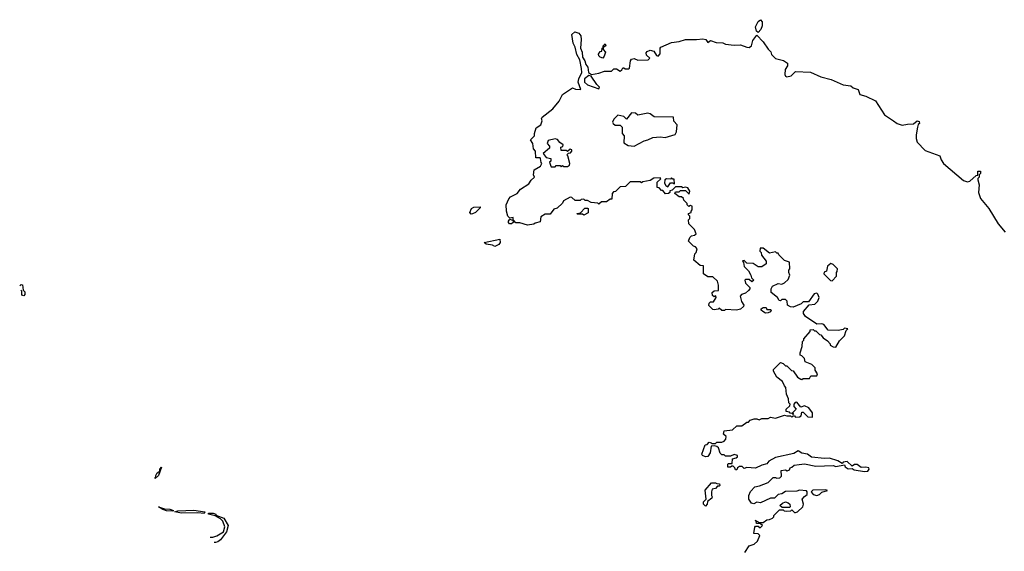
# Model space of a CAD drawing. Extents: x 2293139 to 2515392, y 824115 to 1006937.
# Tile 134 of 256: x 2402973 to 2410830, y 866700 to 870943. Entities that reach past the tile are written whole.
import ezdxf

# ---------------------------------------------------------------- set-up
doc = ezdxf.new("R2010")
doc.units = 0

msp = doc.modelspace()

# ---------------------------------------------------------------- linework, layer by layer
at = {"layer": '0CON10XD'}
for points in [[(2408865, 870840), (2408852, 870852), (2408845.8, 870885), (2408865, 870928.8), (2408885, 870943.3), (2408898.8, 870925), (2408898.8, 870895), (2408886.2, 870865), (2408865, 870840)], [(2408788.3, 868781.7), (2408765, 868760), (2408731.7, 868748.3), (2408722.5, 868737.5), (2408732.5, 868695), (2408752.5, 868665), (2408750, 868655), (2408725, 868633.3), (2408693.6, 868623.6), (2408605, 868630), (2408597, 868623), (2408575, 868622.5), (2408555, 868640), (2408547, 868633), (2408515, 868627.5), (2408505, 868630), (2408471.7, 868661.7), (2408475, 868680), (2408485, 868690), (2408508.3, 868691.7), (2408530, 868725), (2408528.3, 868738.3), (2408515, 868730), (2408501.7, 868741.7), (2408500, 868765), (2408515, 868780), (2408548.3, 868781.7), (2408550, 868825), (2408540, 868855), (2408505, 868890), (2408465, 868890), (2408430, 868915), (2408428.3, 868978.3), (2408401.7, 868981.7), (2408353, 869023), (2408360, 869075), (2408370, 869085), (2408380, 869115), (2408365, 869130), (2408350, 869135), (2408310, 869175), (2408320, 869205), (2408335, 869217.5), (2408357.5, 869222.5), (2408370, 869235), (2408358.3, 869268.3), (2408312.5, 869315), (2408310, 869345), (2408320, 869355), (2408320, 869375), (2408310, 869385), (2408310, 869395), (2408330, 869405), (2408330, 869415), (2408340, 869425), (2408340, 869455), (2408325, 869460), (2408311.7, 869451.7), (2408300, 869465), (2408300, 869475), (2408271.7, 869501.7), (2408270, 869515), (2408255, 869530), (2408235, 869530), (2408200, 869555), (2408205, 869570), (2408235, 869570), (2408245, 869580), (2408285, 869580), (2408315, 869550), (2408320, 869575), (2408305, 869600), (2408285, 869607.5), (2408265, 869600), (2408255, 869610), (2408205, 869610), (2408178.3, 869581.7), (2408161.7, 869578.3), (2408160, 869565), (2408150, 869555), (2408125, 869552.5), (2408105, 869580), (2408095, 869580), (2408075, 869600), (2408060, 869605), (2408060, 869645), (2408088.3, 869671.7), (2408085, 869680), (2408033, 869677), (2408005, 869660), (2407945, 869650), (2407935, 869640), (2407925, 869650), (2407845, 869650), (2407808.3, 869611.7), (2407765, 869610), (2407728.3, 869571.7), (2407711.7, 869568.3), (2407700, 869555), (2407698.3, 869511.7), (2407685, 869510), (2407655, 869490), (2407615, 869490), (2407595, 869470), (2407585, 869480), (2407533, 869483), (2407505, 869500), (2407485, 869500), (2407475, 869510), (2407453, 869507), (2407445, 869500), (2407405, 869500), (2407380, 869525), (2407365, 869527.5), (2407313.6, 869496.4), (2407305, 869480), (2407261.7, 869438.3), (2407235, 869430), (2407205, 869390), (2407165, 869390), (2407130.7, 869369.3), (2407125, 869330), (2407085, 869320), (2407075, 869310), (2407025, 869302.5), (2406965, 869322.5), (2406933, 869323), (2406915, 869340), (2406910, 869340), (2406910, 869325), (2406896.1, 869313.9), (2406882.5, 869315), (2406873.8, 869325), (2406874.1, 869335.9), (2406885, 869350), (2406910, 869340), (2406910, 869365), (2406885, 869360), (2406868.8, 869375), (2406856.7, 869415), (2406853.9, 869466.1), (2406875, 869512.5), (2406890.5, 869529.5), (2406943.6, 869556.4), (2406968.3, 869591.7), (2407035.9, 869634.1), (2407055, 869663.3), (2407080, 869685), (2407072.5, 869705), (2407077.5, 869745), (2407130, 869775), (2407140, 869795), (2407133, 869803), (2407130, 869835), (2407125, 869840), (2407091.7, 869841.7), (2407090, 869895), (2407073, 869913), (2407067.5, 869955), (2407050, 869985), (2407080, 870015), (2407080, 870035), (2407095, 870080), (2407132.5, 870105), (2407142.5, 870135), (2407137.5, 870155), (2407142.5, 870165), (2407228.3, 870231.7), (2407278.3, 870291.7), (2407303.3, 870345), (2407385, 870400), (2407408.3, 870388.3), (2407450, 870385), (2407430, 870445), (2407435, 870472.5), (2407457.5, 870522.5), (2407456.4, 870553.6), (2407443.3, 870623.3), (2407418.8, 870665), (2407406.7, 870725), (2407390, 870755), (2407380, 870825), (2407403.6, 870846.4), (2407435, 870836.7), (2407450, 870815), (2407453.3, 870785), (2407447, 870717), (2407460, 870685), (2407463, 870643), (2407482.5, 870615), (2407490, 870585), (2407505.8, 870565), (2407511.7, 870521.7), (2407535, 870506.7), (2407595, 870516.7), (2407638.3, 870531.7), (2407695, 870532.5), (2407715, 870550), (2407735, 870550), (2407765, 870532.5), (2407778.3, 870541.7), (2407785, 870560), (2407795, 870560), (2407805, 870550), (2407835, 870550), (2407840, 870555), (2407846.7, 870615), (2407855, 870627.5), (2407875, 870632.5), (2407905, 870620), (2407987, 870623), (2408000, 870635), (2407975, 870660), (2407970.7, 870679.3), (2407979.3, 870690.7), (2408005, 870698.8), (2408032.3, 870692.3), (2408055, 870657.5), (2408067, 870653), (2408085, 870670), (2408083.3, 870715), (2408090, 870725), (2408175, 870762.5), (2408235, 870769.2), (2408285, 870784), (2408375, 870784.2), (2408425, 870791.2), (2408447.5, 870785), (2408465, 870762.5), (2408485, 870777.5), (2408530.7, 870760.7), (2408582.5, 870757.5), (2408605, 870748.8), (2408675, 870738.8), (2408725, 870742.5), (2408775, 870723.3), (2408795, 870722.5), (2408812.5, 870735), (2408823.3, 870776.7), (2408855, 870820), (2408906.7, 870766.7), (2408945, 870707.5), (2408967, 870687), (2408972.5, 870665), (2409005, 870632.5), (2409067.7, 870617.7), (2409100, 870595), (2409100, 870575), (2409082.5, 870545), (2409077.5, 870505), (2409083, 870493), (2409095, 870487.5), (2409130, 870495), (2409165, 870530), (2409284.3, 870525.7), (2409365, 870486.2), (2409448.8, 870465), (2409545, 870423.1), (2409605, 870414), (2409625, 870398.8), (2409662.5, 870385), (2409677.5, 870345), (2409725, 870333.3), (2409801.2, 870295), (2409873.8, 870183.8), (2409944.7, 870134.7), (2409975, 870115.5), (2410015, 870101.5), (2410058.3, 870108.3), (2410105, 870112.5), (2410135, 870136.7), (2410150, 870130), (2410152.5, 870115), (2410143.3, 870106.7), (2410136.7, 870085), (2410127.5, 870025), (2410126, 869995), (2410135.7, 869965.7), (2410197.9, 869897.9), (2410315, 869857.5), (2410326.2, 869825), (2410345, 869796.2), (2410505, 869658.8), (2410535, 869648.8), (2410556, 869654), (2410605, 869700), (2410618.3, 869701.7), (2410620, 869735), (2410640, 869735), (2410640, 869715), (2410630, 869705), (2410630, 869685), (2410620, 869675), (2410620, 869665), (2410628.8, 869625), (2410623.3, 869565), (2410641.2, 869515), (2410705.8, 869435.8), (2410780, 869315), (2410837.3, 869247.3)], [(2407625, 870636.7), (2407605, 870643.3), (2407593.8, 870655), (2407590.7, 870669.3), (2407605, 870690), (2407618.3, 870691.7), (2407620, 870715), (2407630, 870720), (2407630, 870735), (2407645, 870750), (2407650, 870735), (2407630, 870720), (2407630, 870705), (2407647.5, 870685), (2407637.7, 870652.3), (2407625, 870636.7)], [(2407595, 870392.5), (2407600, 870405), (2407577, 870427), (2407533.6, 870493.6), (2407515, 870497.5), (2407479.3, 870470.7), (2407480, 870445), (2407505, 870422.5), (2407595, 870392.5)], [(2407875, 869932.5), (2407955, 869977.5), (2407986.4, 869983.6), (2408025, 870002.5), (2408085, 870007.5), (2408123, 870003), (2408203, 870027), (2408213, 870047), (2408220, 870105), (2408193, 870133), (2408190, 870165), (2408037, 870167), (2408005, 870192.5), (2407985, 870197.5), (2407905, 870180), (2407887, 870197), (2407855, 870200), (2407815, 870150), (2407795, 870170), (2407745, 870180), (2407715, 870150), (2407703.6, 870126.4), (2407707.5, 870115), (2407725, 870100), (2407765, 870100), (2407780, 870085), (2407780, 870035), (2407797.5, 870015), (2407795, 869960), (2407828.3, 869938.3), (2407875, 869932.5)], [(2407295, 869770), (2407305, 869780), (2407315, 869772.5), (2407345, 869772.5), (2407359.3, 869780.7), (2407362.5, 869795), (2407347, 869857), (2407340, 869865), (2407351.7, 869878.3), (2407368.3, 869881.7), (2407380, 869895), (2407380, 869905), (2407365, 869910), (2407345, 869890), (2407335, 869900), (2407295, 869900), (2407290, 869925), (2407308.3, 869931.7), (2407310, 869945), (2407283.3, 869963.3), (2407265, 869987.5), (2407245, 869992.5), (2407190, 869980), (2407182.5, 869955), (2407200, 869935), (2407201.7, 869918.3), (2407150, 869875), (2407173, 869843), (2407210, 869835), (2407210, 869815), (2407200, 869805), (2407210, 869775), (2407215, 869770), (2407245, 869770), (2407255, 869780), (2407285, 869780), (2407295, 869770)], [(2408145, 869610), (2408165, 869640), (2408185, 869640), (2408198.3, 869631.7), (2408195, 869670), (2408185, 869670), (2408175, 869680), (2408165, 869670), (2408135, 869672.5), (2408120, 869665), (2408118.3, 869638.3), (2408130, 869620), (2408145, 869610)], [(2406575, 869390), (2406563.6, 869403.6), (2406577.5, 869435), (2406596.7, 869446.7), (2406648.3, 869448.3), (2406648.3, 869441.7), (2406610, 869405), (2406585, 869392.5), (2406575, 869390)], [(2407475, 869382.5), (2407465, 869390), (2407425, 869390), (2407420, 869395), (2407448.3, 869401.7), (2407481.7, 869438.3), (2407505, 869440), (2407510, 869435), (2407508.3, 869401.7), (2407475, 869382.5)], [(2406765, 869132.5), (2406745, 869142.5), (2406695, 869152.5), (2406680, 869165), (2406805, 869190), (2406807.5, 869165), (2406795, 869150), (2406765, 869132.5)], [(2408759.3, 866690.7), (2408795, 866743.3), (2408835, 866757.5), (2408859.3, 866780.7), (2408880, 866825), (2408865, 866840), (2408831.7, 866841.7), (2408838.3, 866891.7), (2408845, 866900), (2408865, 866900), (2408875, 866890), (2408885, 866890), (2408900, 866905), (2408885, 866920), (2408851.7, 866921.7), (2408850, 866940), (2408841.7, 866948.3), (2408875, 866930), (2408905, 866930), (2408935, 866950), (2408957, 866953), (2408980, 866965), (2408990, 866975), (2408990, 866985), (2409035, 867030), (2409065, 867030), (2409073, 867023), (2409095, 867020), (2409127, 867023), (2409135, 867030), (2409155, 867010), (2409165, 867010), (2409180, 867015), (2409222.5, 867055), (2409227.5, 867075), (2409217.5, 867115), (2409235, 867137.5), (2409257, 867153), (2409257.5, 867175), (2409251.7, 867181.7), (2409195, 867186.7), (2409175, 867180), (2409083.9, 867176.1), (2409055, 867157.5), (2409025, 867152.5), (2408995, 867122.5), (2408965, 867122.5), (2408885, 867087.5), (2408855, 867092.5), (2408831.7, 867078.3), (2408813.6, 867083.6), (2408790, 867115), (2408790, 867145), (2408803.3, 867176.7), (2408840, 867215), (2408877, 867223), (2408945, 867250), (2408985, 867290), (2409005, 867290), (2409015, 867282.5), (2409040, 867285), (2409051.7, 867298.3), (2409050, 867345), (2409085, 867350), (2409097, 867343), (2409115, 867350), (2409120, 867365), (2409135, 867370), (2409153, 867387), (2409191.7, 867391.7), (2409235, 867397.5), (2409325, 867380), (2409465, 867383.3), (2409485, 867377.5), (2409555, 867390), (2409560, 867375), (2409585, 867357.5), (2409615, 867360), (2409630.7, 867350.7), (2409715, 867337.5), (2409741.7, 867338.3), (2409752.5, 867355), (2409750, 867365), (2409725, 867372.5), (2409688.3, 867368.3), (2409655, 867392.5), (2409635, 867392.5), (2409615, 867380), (2409575, 867416.7), (2409545, 867410), (2409535, 867400), (2409501.7, 867421.7), (2409435, 867443.3), (2409395, 867440), (2409290.7, 867450.7), (2409260, 867475), (2409215, 867482.5), (2409185, 867502.5), (2409149.3, 867480.7), (2409005, 867448.8), (2408951.7, 867418.3), (2408935, 867397.5), (2408895, 867387.5), (2408845, 867362.5), (2408775, 867367.5), (2408755, 867360), (2408737, 867377), (2408717, 867377), (2408700, 867365), (2408695, 867350), (2408685, 867350), (2408680, 867365), (2408665, 867380), (2408655, 867380), (2408645, 867370), (2408625, 867370), (2408622.5, 867395), (2408628.3, 867401.7), (2408658.3, 867401.7), (2408661.7, 867438.3), (2408690, 867445), (2408700, 867455), (2408700, 867465), (2408675, 867472.5), (2408645, 867460), (2408605, 867460), (2408595, 867470), (2408575, 867470), (2408563, 867483), (2408550, 867525), (2408537, 867537), (2408515, 867542.5), (2408491.7, 867538.3), (2408482.5, 867485), (2408463.6, 867456.4), (2408445, 867453.8), (2408422.5, 867465), (2408417.5, 867475), (2408441.7, 867548.3), (2408458.3, 867551.7), (2408475, 867570), (2408490, 867565), (2408495, 867560), (2408525, 867560), (2408535, 867570), (2408575, 867570), (2408595, 867580), (2408607.5, 867595), (2408610, 867615), (2408590, 867635), (2408595, 867660), (2408661.7, 867668.3), (2408695, 867700), (2408735, 867700), (2408775, 867730), (2408788.3, 867731.7), (2408803, 867747), (2408833, 867757), (2408855, 867757.5), (2408875, 867750), (2408895, 867760), (2408945, 867760), (2408965, 867770), (2409005, 867762.5), (2409075, 867787.5), (2409095, 867780), (2409125, 867780), (2409135, 867770), (2409145, 867780), (2409155, 867780), (2409165, 867770), (2409195, 867772.5), (2409208.3, 867781.7), (2409215, 867810), (2409225, 867810), (2409263, 867773), (2409298.3, 867771.7), (2409300, 867805), (2409270, 867845), (2409235, 867860), (2409205, 867850), (2409175, 867890), (2409161.7, 867888.3), (2409150, 867875), (2409150, 867855), (2409170, 867835), (2409140, 867805), (2409148.3, 867791.7), (2409141.7, 867791.7), (2409140, 867800), (2409121.7, 867801.7), (2409115, 867810), (2409090, 867815), (2409090, 867835), (2409118.3, 867861.7), (2409120, 867875), (2409110, 867885), (2409107, 867917), (2409093, 867953), (2409087, 868007), (2409075, 868020), (2409060, 868055), (2409015, 868090), (2408988.3, 868138.3), (2408988.3, 868151.7), (2409045, 868207.5), (2409065, 868200), (2409085, 868180), (2409095, 868180), (2409131.7, 868141.7), (2409145, 868140), (2409180.7, 868090.7), (2409205, 868072.5), (2409215, 868070), (2409225, 868080), (2409275, 868080), (2409285, 868100), (2409335, 868100), (2409340, 868115), (2409320, 868145), (2409320, 868165), (2409295, 868190), (2409241.7, 868211.7), (2409235, 868240), (2409215, 868260), (2409200, 868265), (2409200, 868285), (2409217.5, 868335), (2409220, 868375), (2409230, 868385), (2409230, 868395), (2409280, 868455), (2409281.7, 868468.3), (2409305, 868470), (2409315, 868460), (2409325, 868460), (2409355, 868430), (2409366.4, 868426.4), (2409385, 868402.5), (2409419.3, 868379.3), (2409440, 868355), (2409440, 868345), (2409463, 868333), (2409485, 868330), (2409515, 868380), (2409555, 868420), (2409568.3, 868461.7), (2409580, 868475), (2409555, 868480), (2409545, 868470), (2409505, 868462.5), (2409423.6, 868463.6), (2409390.7, 868510.7), (2409375, 868516.7), (2409333, 868513), (2409243.6, 868573.6), (2409228.3, 868598.3), (2409227.5, 868615), (2409271.7, 868668.3), (2409317, 868673), (2409343, 868697), (2409352.5, 868725), (2409343, 868753), (2409335, 868760), (2409312.5, 868755), (2409268.3, 868691.7), (2409225, 868690), (2409210, 868675), (2409145, 868647.5), (2409125, 868650), (2409100, 868665), (2409097, 868697), (2409085, 868710), (2409055, 868710), (2409045, 868700), (2409033, 868703), (2409020, 868725), (2408970, 868765), (2408970, 868795), (2408980, 868815), (2409025, 868837.5), (2409055, 868832.5), (2409075, 868842.5), (2409105, 868870), (2409117.5, 868905), (2409110, 868925), (2409110, 868945), (2409117.5, 868955), (2409117, 869007), (2409075, 869020), (2409030, 869065), (2409025, 869080), (2409015, 869080), (2409005, 869090), (2408955, 869080), (2408905, 869120), (2408881.7, 869118.3), (2408880, 869095), (2408890, 869085), (2408893, 869063), (2408930, 869015), (2408930, 868995), (2408895, 868970), (2408865, 868970), (2408827, 868997), (2408775, 869000), (2408755, 869020), (2408741.7, 869018.3), (2408750, 869005), (2408753, 868973), (2408788.3, 868938.3), (2408807.5, 868905), (2408811.7, 868881.7), (2408830, 868865), (2408815, 868850), (2408795, 868870), (2408765, 868870), (2408760, 868865), (2408765, 868840), (2408800, 868805), (2408800, 868795), (2408788.3, 868781.7)], [(2409455, 868860), (2409490, 868895), (2409490, 868925), (2409497, 868933), (2409500, 868955), (2409465, 868990), (2409445, 868997.5), (2409420, 868975), (2409410, 868935), (2409391.7, 868928.3), (2409390, 868915), (2409441.7, 868861.7), (2409455, 868860)], [(2402972.7, 868817.7), (2402985, 868830), (2402995, 868827.5), (2403000, 868785), (2403015, 868770), (2403015, 868750), (2403005, 868740), (2402990, 868745), (2402990, 868775), (2402983, 868782)], [(2408925, 868600), (2408903, 868613), (2408890, 868625), (2408890, 868635), (2408905, 868646.7), (2408923, 868647), (2408930, 868645), (2408935, 868630), (2408965, 868630), (2408970, 868625), (2408965, 868610), (2408945, 868602.5), (2408925, 868600)], [(2404055, 867280), (2404050, 867285), (2404060, 867290), (2404060, 867305), (2404070, 867325), (2404090, 867340), (2404090, 867355), (2404105, 867370), (2404080, 867305), (2404055, 867280)], [(2408445, 867060), (2408430, 867075), (2408430, 867095), (2408450, 867115), (2408441.7, 867188.3), (2408493, 867247), (2408525, 867247.5), (2408535, 867240), (2408558.3, 867238.3), (2408560, 867225), (2408555, 867220), (2408541.7, 867218.3), (2408525, 867200), (2408500, 867195), (2408492.5, 867175), (2408492.5, 867145), (2408500, 867135), (2408497, 867123), (2408461.7, 867098.3), (2408460, 867075), (2408445, 867060)], [(2409335, 867146.2), (2409355, 867153.3), (2409375, 867172.5), (2409420, 867185), (2409405, 867190), (2409303, 867187), (2409290, 867175), (2409305, 867152.5), (2409335, 867146.2)], [(2404195, 867020), (2404143.6, 867023.6), (2404115, 867032.5), (2404080, 867055), (2404128.3, 867038.3), (2404170, 867035), (2404200, 867025), (2404195, 867020)], [(2409058.3, 867048.3), (2409040, 867065), (2409060, 867085), (2409085, 867093.3), (2409105, 867086.7), (2409117.5, 867075), (2409120, 867055), (2409115, 867050), (2409058.3, 867048.3)], [(2404445, 867002.5), (2404395, 867007.5), (2404265, 867003.3), (2404210, 867015), (2404235, 867022.5), (2404363, 867027), (2404450, 867015), (2404445, 867002.5)], [(2404493.8, 866811.7), (2404515, 866812.5), (2404547, 866823), (2404600, 866855), (2404610, 866895), (2404595, 866940), (2404575, 866960), (2404531.7, 866981.7), (2404480, 866995), (2404480, 867005), (2404517.5, 867005), (2404536.7, 866995), (2404538.3, 866988.3), (2404602.5, 866965), (2404635.7, 866905), (2404622.5, 866855), (2404575, 866791.2), (2404555, 866776.2), (2404535, 866770.8), (2404525.2, 866770.8)]]:
    msp.add_lwpolyline(points, dxfattribs=at)

doc.saveas('drawing.dxf')
